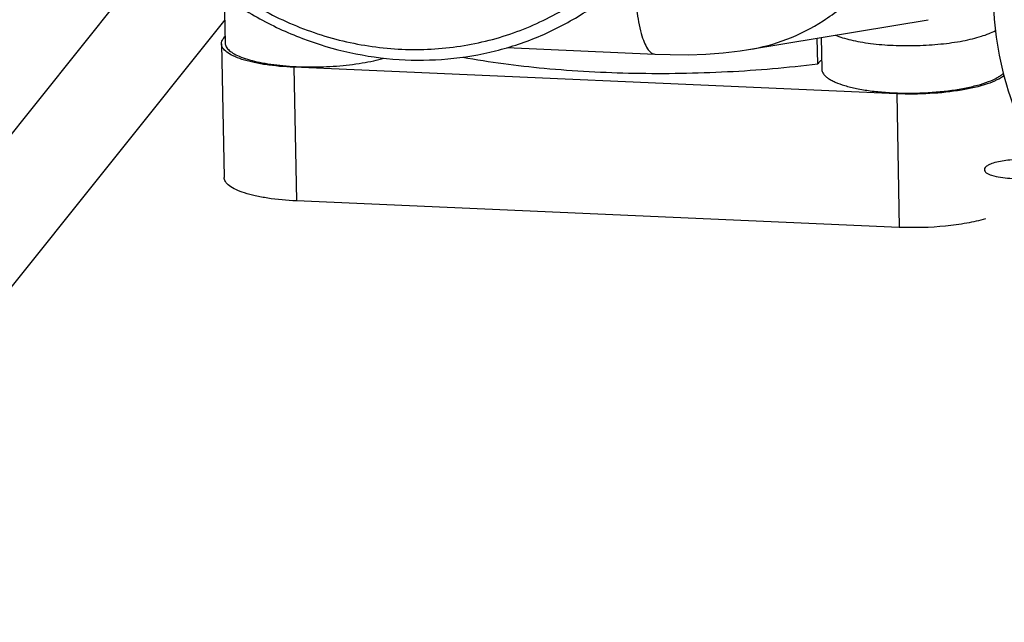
# Model space of a CAD drawing. Header units: millimetres. Extents: x 0 to 420, y 0 to 297.
# Tile 13 of 44: x 150 to 163, y 100 to 108. Entities that reach past the tile are written whole.
import ezdxf

# ---------------------------------------------------------------- set-up
doc = ezdxf.new("R2010")
doc.units = ezdxf.units.MM
doc.header["$LTSCALE"] = 23.1
doc.layers.add('COMPONENTS', color=7, linetype='CONTINUOUS')

msp = doc.modelspace()

# ---------------------------------------------------------------- linework, layer by layer
at = {"layer": 'COMPONENTS', "color": 7, "linetype": 'CONTINUOUS'}
for p, q in [((151.93516, 108.89502), (127.84109, 78.72986)), ((152.74663, 108.24298), (152.75817, 107.63617)), ((159.53713, 107.55181), (161.86277, 107.93982)), ((152.71082, 107.62705), (152.74372, 105.89698)), ((152.73962, 107.70129), (152.75653, 107.72247)), ((160.43322, 107.36852), (160.42691, 107.70026)), ((160.47886, 107.70893), (160.4867, 107.29679)), ((156.40828, 107.57788), (158.3233, 107.49378)), ((161.45585, 106.97986), (153.64926, 107.32267)), ((161.48875, 105.24978), (153.68216, 105.59259))]:
    msp.add_line(p, q, dxfattribs=at)
at = {"layer": 'COMPONENTS', "color": 9, "linetype": 'CONTINUOUS'}
for p, q in [((152.7524, 107.93968), (129.36785, 78.66281)), ((153.64926, 107.32267), (153.68216, 105.59259)), ((161.45585, 106.97986), (161.48875, 105.24978))]:
    msp.add_line(p, q, dxfattribs=at)
at = {"layer": 'COMPONENTS', "color": 7, "linetype": 'CONTINUOUS'}
msp.add_lwpolyline([(158.32327, 107.49378), (158.52162, 107.48742), (158.75553, 107.48656), (158.98484, 107.49375), (159.20971, 107.50976), (159.42985, 107.53535), (159.53848, 107.55203)], dxfattribs=at)
for points, knots in [([(150.91946, 111.63664), (150.92744, 111.21695), (151.07943, 110.36758), (151.57808, 109.41003), (152.13289, 108.74904), (152.61994, 108.31552), (153.16442, 107.95721), (153.94527, 107.59276), (154.99772, 107.35991), (156.06404, 107.4527), (156.85428, 107.71865), (157.40166, 108.00735), (157.89166, 108.37899), (158.17273, 108.67665), (158.29959, 108.83547)], [0, 0, 0, 0, 0.12428954, 0.25084549, 0.31486804, 0.379051, 0.44320899, 0.50715893, 0.63345489, 0.75741944, 0.81868132, 0.87943401, 0.93981498, 1, 1, 1, 1]), ([(151.07107, 111.57354), (151.07588, 111.32072), (151.13681, 110.81159), (151.37477, 110.07708), (151.75049, 109.39356), (152.24941, 108.7873), (152.85248, 108.28115), (153.53679, 107.89436), (154.27641, 107.6417), (155.04326, 107.53298), (155.80815, 107.5727), (156.54173, 107.75976), (157.21559, 108.08737), (157.80343, 108.54318), (158.28215, 109.10955), (158.63301, 109.76445), (158.84245, 110.48182), (158.88241, 110.98104), (158.87766, 111.23073)], [0, 0, 0, 0, 0.06240988, 0.12559649, 0.18945691, 0.25377779, 0.31828722, 0.38268618, 0.44669114, 0.51007392, 0.57269605, 0.63453201, 0.69567715, 0.75633692, 0.81679615, 0.87737387, 0.93836279, 1, 1, 1, 1]), ([(162.7063, 108.18383), (162.71429, 107.76414), (162.86628, 106.91477), (163.36492, 105.95721), (163.91973, 105.29623), (164.40678, 104.86271), (164.95126, 104.50439), (165.73211, 104.13994), (166.78456, 103.9071), (167.85088, 103.99989), (168.64112, 104.26584), (169.1885, 104.55454), (169.6785, 104.92617), (169.95957, 105.22383), (170.08643, 105.38265)], [0, 0, 0, 0, 0.12428954, 0.25084549, 0.31486804, 0.379051, 0.44320899, 0.50715893, 0.63345489, 0.75741944, 0.81868132, 0.87943401, 0.93981498, 1, 1, 1, 1]), ([(160.66242, 107.73955), (160.69259, 107.72701), (160.75868, 107.70377), (160.86631, 107.67506), (160.98754, 107.65059), (161.16984, 107.62347), (161.41572, 107.60377), (161.72005, 107.60161), (162.02138, 107.62064), (162.26081, 107.65392), (162.435, 107.69119), (162.54847, 107.72221), (162.64728, 107.75669), (162.70684, 107.78359), (162.73351, 107.79784)], [0, 0, 0, 0, 0.04644055, 0.09938843, 0.15821013, 0.22210024, 0.36122528, 0.50833535, 0.65427134, 0.78997433, 0.85139914, 0.90732745, 0.95703567, 1, 1, 1, 1]), ([(152.71082, 107.62705), (152.71071, 107.63328), (152.71299, 107.66025), (152.72673, 107.68516), (152.73962, 107.70129)], [0, 0, 0, 0, 0.23167398, 1, 1, 1, 1]), ([(153.64926, 107.32267), (153.52482, 107.32813), (153.34564, 107.34385), (153.12174, 107.38493), (152.98303, 107.42156), (152.86972, 107.46412), (152.78458, 107.51186), (152.72761, 107.56423), (152.71118, 107.60776), (152.71082, 107.62705)], [0, 0, 0, 0, 0.36214361, 0.52155935, 0.66138268, 0.77879474, 0.87250364, 0.94390446, 1, 1, 1, 1]), ([(152.75817, 107.63618), (152.75833, 107.62799), (152.761, 107.61106), (152.77176, 107.58653), (152.78897, 107.56267), (152.82234, 107.52984), (152.881, 107.49175), (152.96974, 107.45212), (153.07946, 107.4167), (153.20793, 107.3863), (153.35254, 107.3616), (153.56801, 107.33644), (153.85326, 107.32327), (154.19644, 107.33458), (154.47413, 107.36636), (154.67777, 107.40571), (154.77104, 107.4296), (154.81486, 107.44269)], [0, 0, 0, 0, 0.01137397, 0.02346472, 0.03685983, 0.05197293, 0.08821973, 0.13315205, 0.18664244, 0.24802576, 0.31629421, 0.39019979, 0.54908015, 0.71217162, 0.86646883, 0.93650694, 1, 1, 1, 1]), ([(155.83664, 107.45496), (156.18505, 107.3903), (156.92384, 107.29383), (158.06921, 107.23341), (159.25313, 107.25262), (160.04479, 107.31983), (160.43322, 107.36852)], [0, 0, 0, 0, 0.23046733, 0.48380281, 0.74539961, 1, 1, 1, 1]), ([(160.48419, 107.41879), (160.47899, 107.41479), (160.46043, 107.39975), (160.44347, 107.38251), (160.43322, 107.36852)], [0, 0, 0, 0, 0.27441987, 1, 1, 1, 1]), ([(160.4867, 107.2968), (160.48689, 107.28688), (160.49082, 107.2661), (160.50656, 107.23657), (160.53151, 107.2082), (160.56535, 107.18098), (160.60784, 107.15491), (160.67971, 107.11997), (160.78973, 107.08174), (160.94282, 107.04497), (161.11912, 107.01645), (161.31314, 106.99711), (161.51889, 106.98762), (161.72989, 106.98832), (161.93954, 106.99919), (162.14125, 107.01987), (162.32871, 107.04967), (162.49615, 107.0876), (162.63839, 107.1324), (162.73806, 107.17649), (162.8006, 107.21534), (162.82587, 107.23553), (162.83677, 107.24584)], [0, 0, 0, 0, 0.01195132, 0.02497441, 0.03988186, 0.05717739, 0.07712276, 0.09982085, 0.15336201, 0.21704196, 0.28936307, 0.36838763, 0.45188336, 0.53743566, 0.62254887, 0.70474448, 0.78165982, 0.85115204, 0.91141873, 0.96116437, 0.98192827, 1, 1, 1, 1]), ([(162.84549, 107.21449), (162.81733, 107.19254), (162.74669, 107.15206), (162.56447, 107.08097), (162.27336, 107.01674), (161.88014, 106.97564), (161.59914, 106.97357), (161.45585, 106.97986)], [0, 0, 0, 0, 0.07505412, 0.16970193, 0.41056216, 0.69849586, 1, 1, 1, 1]), ([(163.31914, 106.10215), (163.25305, 106.11673), (163.11031, 106.13076), (162.90405, 106.12382), (162.74262, 106.09689), (162.64612, 106.05966), (162.61209, 106.03705), (162.60192, 106.02431)], [0, 0, 0, 0, 0.27514939, 0.57905829, 0.8389695, 0.93373526, 1, 1, 1, 1]), ([(162.59149, 105.99643), (162.59209, 105.98119), (162.62309, 105.94628), (162.73499, 105.90438), (162.93586, 105.87825), (163.15111, 105.88568), (163.31546, 105.91541), (163.38543, 105.93806), (163.41388, 105.95241)], [0, 0, 0, 0, 0.05307549, 0.14173871, 0.41947194, 0.74635509, 0.88910195, 1, 1, 1, 1]), ([(153.68216, 105.59259), (153.55772, 105.59806), (153.37854, 105.61377), (153.15465, 105.65485), (153.01593, 105.69148), (152.90263, 105.73404), (152.81749, 105.78178), (152.76052, 105.83416), (152.74408, 105.87769), (152.74372, 105.89698)], [0, 0, 0, 0, 0.36214361, 0.52155935, 0.66138268, 0.77879474, 0.87250364, 0.94390446, 1, 1, 1, 1]), ([(162.60411, 105.35983), (162.52599, 105.33664), (162.35505, 105.29827), (161.98329, 105.24847), (161.68866, 105.241), (161.48875, 105.24978)], [0, 0, 0, 0, 0.2173668, 0.46621843, 1, 1, 1, 1])]:
    msp.add_open_spline(points, degree=3, knots=knots, dxfattribs=at)
at = {"layer": 'COMPONENTS', "color": 9, "linetype": 'CONTINUOUS'}
for points, knots in [([(159.53852, 107.55204), (159.70711, 107.58015), (160.04495, 107.67062), (160.52105, 107.91561), (160.95537, 108.26497), (161.33384, 108.70421), (161.64183, 109.21476), (161.86714, 109.77612), (162.00569, 110.36777), (162.04548, 110.7711), (162.05496, 110.97304)], [0, 0, 0, 0, 0.11175582, 0.22681847, 0.34759406, 0.47395375, 0.6040096, 0.73569953, 0.86781376, 1, 1, 1, 1]), ([(158.05212, 108.45325), (158.05885, 108.32311), (158.07871, 108.08987), (158.12702, 107.81968), (158.18093, 107.65355), (158.22212, 107.56914), (158.26683, 107.51229), (158.30601, 107.49455), (158.32327, 107.49378)], [0, 0, 0, 0, 0.37797982, 0.67844568, 0.79341684, 0.88337637, 0.94989952, 1, 1, 1, 1])]:
    msp.add_open_spline(points, degree=3, knots=knots, dxfattribs=at)
at = {"layer": 'COMPONENTS', "color": 7, "linetype": 'CONTINUOUS'}
msp.add_open_spline([(162.60192, 106.02431), (162.59572, 106.01656), (162.59109, 106.00634), (162.59149, 105.99643)], degree=3, dxfattribs=at)

doc.saveas('drawing.dxf')
